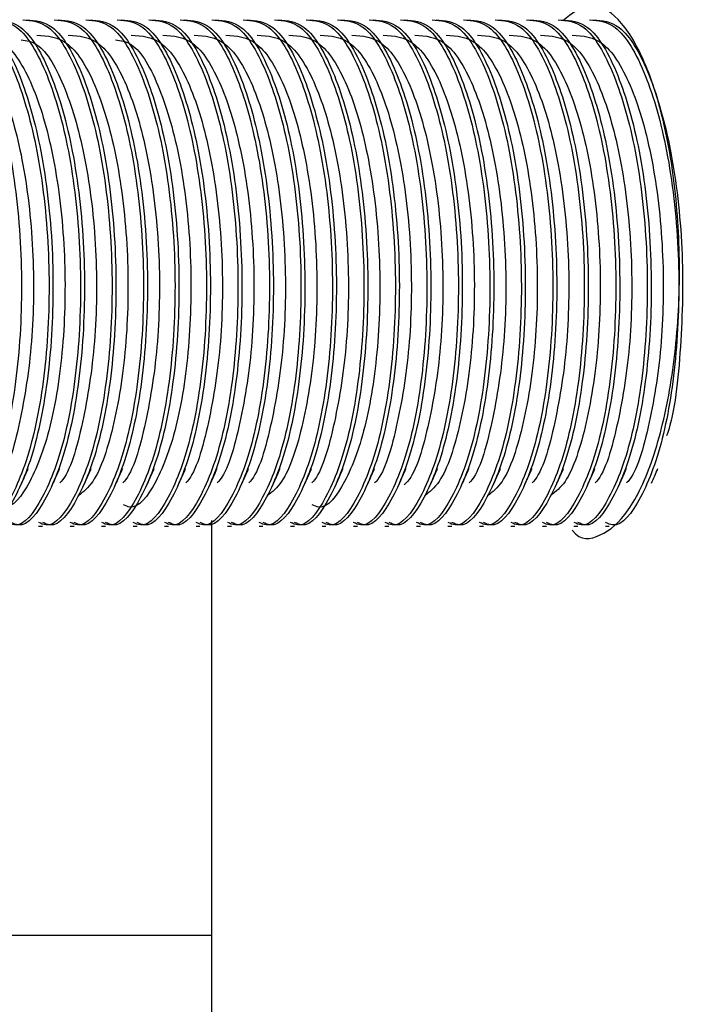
# Model space of a CAD drawing. Header units: millimetres. Extents: x 570 to 981, y 326 to 757.
# Tile 23 of 71: x 867.79 to 870.29, y 424.75 to 428.45. Entities that reach past the tile are written whole.
import ezdxf

# ---------------------------------------------------------------- set-up
doc = ezdxf.new("R2010")
doc.units = ezdxf.units.MM

msp = doc.modelspace()

# ---------------------------------------------------------------- linework, layer by layer
at = {"color": 7, "linetype": 'Continuous', "lineweight": 25}
for p, q in [((867.8598, 426.5454), (867.8746, 426.5454)), ((867.9783, 426.5454), (867.9931, 426.5454)), ((868.0968, 426.5454), (868.1117, 426.5454)), ((868.2154, 426.5454), (868.2302, 426.5454)), ((868.3339, 426.5454), (868.3487, 426.5454)), ((868.4524, 426.5454), (868.4672, 426.5454)), ((868.511, 426.5661), (868.511, 423.0054)), ((868.5709, 426.5454), (868.5857, 426.5454)), ((868.6894, 426.5454), (868.7042, 426.5454)), ((868.808, 426.5454), (868.8228, 426.5454)), ((868.9265, 426.5454), (868.9413, 426.5454)), ((869.045, 426.5454), (869.0598, 426.5454)), ((869.1635, 426.5454), (869.1783, 426.5454)), ((869.282, 426.5454), (869.2968, 426.5454)), ((869.4005, 426.5454), (869.4154, 426.5454)), ((869.5191, 426.5454), (869.5339, 426.5454)), ((869.6376, 426.5454), (869.6524, 426.5454)), ((869.7561, 426.5454), (869.7709, 426.5454)), ((869.8746, 426.5454), (869.8894, 426.5454)), ((869.9931, 426.5454), (870.0079, 426.5454)), ((867.1458, 425.0054), (868.511, 425.0054))]:
    msp.add_line(p, q, dxfattribs=at)
for points, knots in [([(869.8676, 426.5303), (869.8677, 426.5302), (869.8994, 426.4874), (869.9751, 426.5013), (870.0813, 426.5868), (870.1759, 426.7888), (870.2441, 427.0681), (870.2768, 427.3976), (870.2692, 427.7391), (870.2225, 428.054), (870.1432, 428.3077), (870.0427, 428.469), (869.9332, 428.5292), (869.8661, 428.4742), (869.8329, 428.4469)], [0, 0, 0, 0, 0.000344, 0.091381, 0.182376, 0.273392, 0.364462, 0.455532, 0.54655, 0.637544, 0.72858, 0.819658, 0.910713, 1, 1, 1, 1]), ([(867.4594, 428.4517), (867.4921, 428.4488), (867.5678, 428.442), (867.6734, 428.2596), (867.7571, 427.9646), (867.7999, 427.5957), (867.7941, 427.2142), (867.7431, 426.8732), (867.6566, 426.6417), (867.5736, 426.5341), (867.5285, 426.555), (867.5195, 426.5591)], [0, 0, 0, 0, 0.095924, 0.222164, 0.344489, 0.471828, 0.595924, 0.72002, 0.84736, 0.969684, 1, 1, 1, 1]), ([(867.5631, 428.4517), (867.5958, 428.4488), (867.6715, 428.442), (867.7771, 428.2596), (867.8608, 427.9646), (867.9036, 427.5957), (867.8978, 427.2142), (867.8468, 426.8732), (867.7603, 426.6417), (867.6773, 426.5341), (867.6322, 426.555), (867.6232, 426.5591)], [0, 0, 0, 0, 0.095924, 0.222164, 0.344489, 0.471828, 0.595924, 0.72002, 0.84736, 0.969684, 1, 1, 1, 1]), ([(867.5779, 428.4517), (867.6106, 428.4488), (867.6863, 428.442), (867.7919, 428.2596), (867.8756, 427.9646), (867.9184, 427.5957), (867.9127, 427.2142), (867.8616, 426.8732), (867.7751, 426.6417), (867.6921, 426.5341), (867.647, 426.555), (867.638, 426.5591)], [0, 0, 0, 0, 0.095924, 0.222164, 0.344489, 0.471828, 0.595924, 0.72002, 0.84736, 0.969684, 1, 1, 1, 1]), ([(867.6816, 428.4517), (867.7143, 428.4488), (867.79, 428.442), (867.8956, 428.2596), (867.9793, 427.9646), (868.0221, 427.5957), (868.0164, 427.2142), (867.9653, 426.8732), (867.8788, 426.6417), (867.7958, 426.5341), (867.7507, 426.555), (867.7417, 426.5591)], [0, 0, 0, 0, 0.095924, 0.222164, 0.344489, 0.471828, 0.595924, 0.72002, 0.84736, 0.969684, 1, 1, 1, 1]), ([(867.6964, 428.4517), (867.7291, 428.4488), (867.8048, 428.442), (867.9104, 428.2596), (867.9942, 427.9646), (868.037, 427.5957), (868.0312, 427.2142), (867.9801, 426.8732), (867.8936, 426.6417), (867.8106, 426.5341), (867.7655, 426.555), (867.7566, 426.5591)], [0, 0, 0, 0, 0.0959241, 0.222164, 0.3444887, 0.4718279, 0.5959241, 0.7200204, 0.8473595, 0.9696842, 1, 1, 1, 1]), ([(867.8001, 428.4517), (867.8328, 428.4488), (867.9085, 428.442), (868.0141, 428.2596), (868.0979, 427.9646), (868.1407, 427.5957), (868.1349, 427.2142), (868.0838, 426.8732), (867.9973, 426.6417), (867.9143, 426.5341), (867.8692, 426.555), (867.8603, 426.5591)], [0, 0, 0, 0, 0.095924, 0.222164, 0.344489, 0.471828, 0.595924, 0.72002, 0.84736, 0.969684, 1, 1, 1, 1]), ([(867.8149, 428.4517), (867.8476, 428.4488), (867.9233, 428.442), (868.029, 428.2596), (868.1127, 427.9646), (868.1555, 427.5957), (868.1497, 427.2142), (868.0986, 426.8732), (868.0121, 426.6417), (867.9292, 426.5341), (867.884, 426.555), (867.8751, 426.5591)], [0, 0, 0, 0, 0.095924, 0.222164, 0.344489, 0.471828, 0.595924, 0.72002, 0.84736, 0.969684, 1, 1, 1, 1]), ([(867.9186, 428.4517), (867.9513, 428.4488), (868.0271, 428.442), (868.1327, 428.2596), (868.2164, 427.9646), (868.2592, 427.5957), (868.2534, 427.2142), (868.2023, 426.8732), (868.1158, 426.6417), (868.0329, 426.5341), (867.9877, 426.555), (867.9788, 426.5591)], [0, 0, 0, 0, 0.095924, 0.222164, 0.344489, 0.471828, 0.595924, 0.72002, 0.84736, 0.969684, 1, 1, 1, 1]), ([(867.9334, 428.4517), (867.9661, 428.4488), (868.0419, 428.442), (868.1475, 428.2596), (868.2312, 427.9646), (868.274, 427.5957), (868.2682, 427.2142), (868.2171, 426.8732), (868.1306, 426.6417), (868.0477, 426.5341), (868.0026, 426.555), (867.9936, 426.5591)], [0, 0, 0, 0, 0.095924, 0.222164, 0.344489, 0.471828, 0.595924, 0.72002, 0.84736, 0.969684, 1, 1, 1, 1]), ([(868.0371, 428.4517), (868.0698, 428.4488), (868.1456, 428.442), (868.2512, 428.2596), (868.3349, 427.9646), (868.3777, 427.5957), (868.3719, 427.2142), (868.3208, 426.8732), (868.2344, 426.6417), (868.1514, 426.5341), (868.1063, 426.555), (868.0973, 426.5591)], [0, 0, 0, 0, 0.095924, 0.222164, 0.344489, 0.471828, 0.595924, 0.72002, 0.84736, 0.969684, 1, 1, 1, 1]), ([(868.052, 428.4517), (868.0847, 428.4488), (868.1604, 428.442), (868.266, 428.2596), (868.3497, 427.9646), (868.3925, 427.5957), (868.3867, 427.2142), (868.3357, 426.8732), (868.2492, 426.6417), (868.1662, 426.5341), (868.1211, 426.555), (868.1121, 426.5591)], [0, 0, 0, 0, 0.095924, 0.222164, 0.344489, 0.471828, 0.595924, 0.72002, 0.84736, 0.969684, 1, 1, 1, 1]), ([(868.1557, 428.4517), (868.1884, 428.4488), (868.2641, 428.442), (868.3697, 428.2596), (868.4534, 427.9646), (868.4962, 427.5957), (868.4904, 427.2142), (868.4394, 426.8732), (868.3529, 426.6417), (868.2699, 426.5341), (868.2248, 426.555), (868.2158, 426.5591)], [0, 0, 0, 0, 0.095924, 0.222164, 0.344489, 0.471828, 0.595924, 0.72002, 0.84736, 0.969684, 1, 1, 1, 1]), ([(868.1705, 428.4517), (868.2032, 428.4488), (868.2789, 428.442), (868.3845, 428.2596), (868.4682, 427.9646), (868.511, 427.5957), (868.5052, 427.2142), (868.4542, 426.8732), (868.3677, 426.6417), (868.2847, 426.5341), (868.2396, 426.555), (868.2306, 426.5591)], [0, 0, 0, 0, 0.095924, 0.222164, 0.344489, 0.471828, 0.595924, 0.72002, 0.84736, 0.969684, 1, 1, 1, 1]), ([(868.2742, 428.4517), (868.3069, 428.4488), (868.3826, 428.442), (868.4882, 428.2596), (868.5719, 427.9646), (868.6147, 427.5957), (868.6089, 427.2142), (868.5579, 426.8732), (868.4714, 426.6417), (868.3884, 426.5341), (868.3433, 426.555), (868.3343, 426.5591)], [0, 0, 0, 0, 0.095924, 0.222164, 0.344489, 0.471828, 0.595924, 0.72002, 0.84736, 0.969684, 1, 1, 1, 1]), ([(868.289, 428.4517), (868.3217, 428.4488), (868.3974, 428.442), (868.503, 428.2596), (868.5867, 427.9646), (868.6296, 427.5957), (868.6238, 427.2142), (868.5727, 426.8732), (868.4862, 426.6417), (868.4032, 426.5341), (868.3581, 426.555), (868.3491, 426.5591)], [0, 0, 0, 0, 0.095924, 0.222164, 0.344489, 0.471828, 0.595924, 0.72002, 0.84736, 0.969684, 1, 1, 1, 1]), ([(868.3927, 428.4517), (868.4254, 428.4488), (868.5011, 428.442), (868.6067, 428.2596), (868.6904, 427.9646), (868.7333, 427.5957), (868.7275, 427.2142), (868.6764, 426.8732), (868.5899, 426.6417), (868.5069, 426.5341), (868.4618, 426.555), (868.4528, 426.5591)], [0, 0, 0, 0, 0.095924, 0.222164, 0.344489, 0.471828, 0.595924, 0.72002, 0.84736, 0.969684, 1, 1, 1, 1]), ([(868.4075, 428.4517), (868.4402, 428.4488), (868.5159, 428.442), (868.6216, 428.2596), (868.7053, 427.9646), (868.7481, 427.5957), (868.7423, 427.2142), (868.6912, 426.8732), (868.6047, 426.6417), (868.5217, 426.5341), (868.4766, 426.555), (868.4677, 426.5591)], [0, 0, 0, 0, 0.095924, 0.222164, 0.344489, 0.471828, 0.595924, 0.72002, 0.84736, 0.969684, 1, 1, 1, 1]), ([(868.5112, 428.4517), (868.5439, 428.4488), (868.6196, 428.442), (868.7253, 428.2596), (868.809, 427.9646), (868.8518, 427.5957), (868.846, 427.2142), (868.7949, 426.8732), (868.7084, 426.6417), (868.6254, 426.5341), (868.5803, 426.555), (868.5714, 426.5591)], [0, 0, 0, 0, 0.095924, 0.222164, 0.344489, 0.471828, 0.595924, 0.72002, 0.84736, 0.969684, 1, 1, 1, 1]), ([(868.526, 428.4517), (868.5587, 428.4488), (868.6345, 428.442), (868.7401, 428.2596), (868.8238, 427.9646), (868.8666, 427.5957), (868.8608, 427.2142), (868.8097, 426.8732), (868.7232, 426.6417), (868.6403, 426.5341), (868.5951, 426.555), (868.5862, 426.5591)], [0, 0, 0, 0, 0.095924, 0.222164, 0.344489, 0.471828, 0.595924, 0.72002, 0.84736, 0.969684, 1, 1, 1, 1]), ([(868.6297, 428.4517), (868.6624, 428.4488), (868.7382, 428.442), (868.8438, 428.2596), (868.9275, 427.9646), (868.9703, 427.5957), (868.9645, 427.2142), (868.9134, 426.8732), (868.8269, 426.6417), (868.744, 426.5341), (868.6988, 426.555), (868.6899, 426.5591)], [0, 0, 0, 0, 0.095924, 0.222164, 0.344489, 0.471828, 0.595924, 0.72002, 0.84736, 0.969684, 1, 1, 1, 1]), ([(868.6445, 428.4517), (868.6772, 428.4488), (868.753, 428.442), (868.8586, 428.2596), (868.9423, 427.9646), (868.9851, 427.5957), (868.9793, 427.2142), (868.9283, 426.8732), (868.8418, 426.6417), (868.7588, 426.5341), (868.7137, 426.555), (868.7047, 426.5591)], [0, 0, 0, 0, 0.0959241, 0.222164, 0.3444887, 0.4718279, 0.5959241, 0.7200204, 0.8473595, 0.9696842, 1, 1, 1, 1]), ([(868.7482, 428.4517), (868.7809, 428.4488), (868.8567, 428.442), (868.9623, 428.2596), (869.046, 427.9646), (869.0888, 427.5957), (869.083, 427.2142), (869.032, 426.8732), (868.9455, 426.6417), (868.8625, 426.5341), (868.8174, 426.555), (868.8084, 426.5591)], [0, 0, 0, 0, 0.095924, 0.222164, 0.344489, 0.471828, 0.595924, 0.72002, 0.84736, 0.969684, 1, 1, 1, 1]), ([(868.7631, 428.4517), (868.7958, 428.4488), (868.8715, 428.442), (868.9771, 428.2596), (869.0608, 427.9646), (869.1036, 427.5957), (869.0978, 427.2142), (869.0468, 426.8732), (868.9603, 426.6417), (868.8773, 426.5341), (868.8322, 426.555), (868.8232, 426.5591)], [0, 0, 0, 0, 0.095924, 0.222164, 0.344489, 0.471828, 0.595924, 0.72002, 0.84736, 0.969684, 1, 1, 1, 1]), ([(868.8668, 428.4517), (868.8995, 428.4488), (868.9752, 428.442), (869.0808, 428.2596), (869.1645, 427.9646), (869.2073, 427.5957), (869.2015, 427.2142), (869.1505, 426.8732), (869.064, 426.6417), (868.981, 426.5341), (868.9359, 426.555), (868.9269, 426.5591)], [0, 0, 0, 0, 0.095924, 0.222164, 0.344489, 0.471828, 0.595924, 0.72002, 0.84736, 0.969684, 1, 1, 1, 1]), ([(868.8816, 428.4517), (868.9143, 428.4488), (868.99, 428.442), (869.0956, 428.2596), (869.1793, 427.9646), (869.2221, 427.5957), (869.2164, 427.2142), (869.1653, 426.8732), (869.0788, 426.6417), (868.9958, 426.5341), (868.9507, 426.555), (868.9417, 426.5591)], [0, 0, 0, 0, 0.095924, 0.222164, 0.344489, 0.471828, 0.595924, 0.72002, 0.84736, 0.969684, 1, 1, 1, 1]), ([(868.9853, 428.4517), (869.018, 428.4488), (869.0937, 428.442), (869.1993, 428.2596), (869.283, 427.9646), (869.3258, 427.5957), (869.3201, 427.2142), (869.269, 426.8732), (869.1825, 426.6417), (869.0995, 426.5341), (869.0544, 426.555), (869.0454, 426.5591)], [0, 0, 0, 0, 0.0959241, 0.222164, 0.3444887, 0.4718279, 0.5959241, 0.7200204, 0.8473595, 0.9696842, 1, 1, 1, 1]), ([(869.0001, 428.4517), (869.0328, 428.4488), (869.1085, 428.442), (869.2141, 428.2596), (869.2979, 427.9646), (869.3407, 427.5957), (869.3349, 427.2142), (869.2838, 426.8732), (869.1973, 426.6417), (869.1143, 426.5341), (869.0692, 426.555), (869.0603, 426.5591)], [0, 0, 0, 0, 0.095924, 0.222164, 0.344489, 0.471828, 0.595924, 0.72002, 0.84736, 0.969684, 1, 1, 1, 1]), ([(869.1038, 428.4517), (869.1365, 428.4488), (869.2122, 428.442), (869.3178, 428.2596), (869.4016, 427.9646), (869.4444, 427.5957), (869.4386, 427.2142), (869.3875, 426.8732), (869.301, 426.6417), (869.218, 426.5341), (869.1729, 426.555), (869.164, 426.5591)], [0, 0, 0, 0, 0.095924, 0.222164, 0.344489, 0.471828, 0.595924, 0.72002, 0.84736, 0.969684, 1, 1, 1, 1]), ([(869.1186, 428.4517), (869.1513, 428.4488), (869.227, 428.442), (869.3327, 428.2596), (869.4164, 427.9646), (869.4592, 427.5957), (869.4534, 427.2142), (869.4023, 426.8732), (869.3158, 426.6417), (869.2329, 426.5341), (869.1877, 426.555), (869.1788, 426.5591)], [0, 0, 0, 0, 0.095924, 0.222164, 0.344489, 0.471828, 0.595924, 0.72002, 0.84736, 0.969684, 1, 1, 1, 1]), ([(869.2223, 428.4517), (869.255, 428.4488), (869.3308, 428.442), (869.4364, 428.2596), (869.5201, 427.9646), (869.5629, 427.5957), (869.5571, 427.2142), (869.506, 426.8732), (869.4195, 426.6417), (869.3366, 426.5341), (869.2914, 426.555), (869.2825, 426.5591)], [0, 0, 0, 0, 0.095924, 0.222164, 0.344489, 0.471828, 0.595924, 0.72002, 0.84736, 0.969684, 1, 1, 1, 1]), ([(869.2371, 428.4517), (869.2698, 428.4488), (869.3456, 428.442), (869.4512, 428.2596), (869.5349, 427.9646), (869.5777, 427.5957), (869.5719, 427.2142), (869.5208, 426.8732), (869.4343, 426.6417), (869.3514, 426.5341), (869.3062, 426.555), (869.2973, 426.5591)], [0, 0, 0, 0, 0.095924, 0.222164, 0.344489, 0.471828, 0.595924, 0.72002, 0.84736, 0.969684, 1, 1, 1, 1]), ([(869.3408, 428.4517), (869.3735, 428.4488), (869.4493, 428.442), (869.5549, 428.2596), (869.6386, 427.9646), (869.6814, 427.5957), (869.6756, 427.2142), (869.6245, 426.8732), (869.5381, 426.6417), (869.4551, 426.5341), (869.41, 426.555), (869.401, 426.5591)], [0, 0, 0, 0, 0.095924, 0.222164, 0.344489, 0.471828, 0.595924, 0.72002, 0.84736, 0.969684, 1, 1, 1, 1]), ([(869.3557, 428.4517), (869.3884, 428.4488), (869.4641, 428.442), (869.5697, 428.2596), (869.6534, 427.9646), (869.6962, 427.5957), (869.6904, 427.2142), (869.6394, 426.8732), (869.5529, 426.6417), (869.4699, 426.5341), (869.4248, 426.555), (869.4158, 426.5591)], [0, 0, 0, 0, 0.095924, 0.222164, 0.344489, 0.471828, 0.595924, 0.72002, 0.84736, 0.969684, 1, 1, 1, 1]), ([(869.4594, 428.4517), (869.4921, 428.4488), (869.5678, 428.442), (869.6734, 428.2596), (869.7571, 427.9646), (869.7999, 427.5957), (869.7941, 427.2142), (869.7431, 426.8732), (869.6566, 426.6417), (869.5736, 426.5341), (869.5285, 426.555), (869.5195, 426.5591)], [0, 0, 0, 0, 0.095924, 0.222164, 0.344489, 0.471828, 0.595924, 0.72002, 0.84736, 0.969684, 1, 1, 1, 1]), ([(869.4742, 428.4517), (869.5069, 428.4488), (869.5826, 428.442), (869.6882, 428.2596), (869.7719, 427.9646), (869.8147, 427.5957), (869.8089, 427.2142), (869.7579, 426.8732), (869.6714, 426.6417), (869.5884, 426.5341), (869.5433, 426.555), (869.5343, 426.5591)], [0, 0, 0, 0, 0.095924, 0.222164, 0.344489, 0.471828, 0.595924, 0.72002, 0.84736, 0.969684, 1, 1, 1, 1]), ([(869.5779, 428.4517), (869.6106, 428.4488), (869.6863, 428.442), (869.7919, 428.2596), (869.8756, 427.9646), (869.9184, 427.5957), (869.9126, 427.2142), (869.8616, 426.8732), (869.7751, 426.6417), (869.6921, 426.5341), (869.647, 426.555), (869.638, 426.5591)], [0, 0, 0, 0, 0.095924, 0.222164, 0.344489, 0.471828, 0.595924, 0.72002, 0.84736, 0.969684, 1, 1, 1, 1]), ([(869.5927, 428.4517), (869.6254, 428.4488), (869.7011, 428.442), (869.8067, 428.2596), (869.8904, 427.9646), (869.9333, 427.5957), (869.9275, 427.2142), (869.8764, 426.8732), (869.7899, 426.6417), (869.7069, 426.5341), (869.6618, 426.555), (869.6528, 426.5591)], [0, 0, 0, 0, 0.095924, 0.222164, 0.344489, 0.471828, 0.595924, 0.72002, 0.84736, 0.969684, 1, 1, 1, 1]), ([(869.6964, 428.4517), (869.7291, 428.4488), (869.8048, 428.442), (869.9104, 428.2596), (869.9941, 427.9646), (870.037, 427.5957), (870.0312, 427.2142), (869.9801, 426.8732), (869.8936, 426.6417), (869.8106, 426.5341), (869.7655, 426.555), (869.7565, 426.5591)], [0, 0, 0, 0, 0.095924, 0.222164, 0.344489, 0.471828, 0.595924, 0.72002, 0.84736, 0.969684, 1, 1, 1, 1]), ([(869.7112, 428.4517), (869.7439, 428.4488), (869.8196, 428.442), (869.9253, 428.2596), (870.009, 427.9646), (870.0518, 427.5957), (870.046, 427.2142), (869.9949, 426.8732), (869.9084, 426.6417), (869.8254, 426.5341), (869.7803, 426.555), (869.7714, 426.5591)], [0, 0, 0, 0, 0.095924, 0.222164, 0.344489, 0.471828, 0.595924, 0.72002, 0.84736, 0.969684, 1, 1, 1, 1]), ([(869.8149, 428.4517), (869.8476, 428.4488), (869.9233, 428.442), (870.029, 428.2596), (870.1127, 427.9646), (870.1555, 427.5957), (870.1497, 427.2142), (870.0986, 426.8732), (870.0121, 426.6417), (869.9291, 426.5341), (869.884, 426.555), (869.8751, 426.5591)], [0, 0, 0, 0, 0.095924, 0.222164, 0.344489, 0.471828, 0.595924, 0.72002, 0.84736, 0.969684, 1, 1, 1, 1]), ([(869.8297, 428.4517), (869.8624, 428.4488), (869.9382, 428.442), (870.0438, 428.2596), (870.1275, 427.9646), (870.1703, 427.5957), (870.1645, 427.2142), (870.1134, 426.8732), (870.0269, 426.6417), (869.944, 426.5341), (869.8988, 426.555), (869.8899, 426.5591)], [0, 0, 0, 0, 0.095924, 0.222164, 0.344489, 0.471828, 0.595924, 0.72002, 0.84736, 0.969684, 1, 1, 1, 1]), ([(869.9334, 428.4517), (869.9661, 428.4488), (870.0419, 428.442), (870.1475, 428.2596), (870.2312, 427.9646), (870.274, 427.5957), (870.2682, 427.2142), (870.2171, 426.8732), (870.1306, 426.6417), (870.0477, 426.5341), (870.0025, 426.555), (869.9936, 426.5591)], [0, 0, 0, 0, 0.095924, 0.222164, 0.344489, 0.471828, 0.595924, 0.72002, 0.84736, 0.969684, 1, 1, 1, 1]), ([(869.9482, 428.4517), (869.9809, 428.4488), (870.0567, 428.442), (870.1623, 428.2595), (870.2458, 427.9651), (870.2894, 427.5937), (870.2807, 427.2216), (870.2538, 426.9683), (870.2245, 426.8881), (870.2235, 426.8852)], [0, 0, 0, 0, 0.132388, 0.306616, 0.47544, 0.651185, 0.822454, 0.993723, 1, 1, 1, 1]), ([(867.5569, 428.3757), (867.577, 428.373), (867.637, 428.3648), (867.7259, 428.2049), (867.8043, 427.9325), (867.8445, 427.59), (867.84, 427.2319), (867.7918, 426.9284), (867.7399, 426.7445), (867.7043, 426.7102), (867.7025, 426.7085)], [0, 0, 0, 0, 0.076844, 0.230531, 0.379451, 0.534477, 0.685554, 0.836631, 0.991657, 1, 1, 1, 1]), ([(867.616, 428.3937), (867.6563, 428.3913), (867.7368, 428.3866), (867.8446, 428.2076), (867.9228, 427.9319), (867.9631, 427.5895), (867.9583, 427.2347), (867.9113, 426.9177), (867.8315, 426.7026), (867.7547, 426.6026), (867.7131, 426.6219), (867.7048, 426.6257)], [0, 0, 0, 0, 0.1225515, 0.2451031, 0.3638532, 0.4874721, 0.6079423, 0.7284126, 0.8520314, 0.9707816, 1, 1, 1, 1]), ([(867.794, 428.3757), (867.814, 428.373), (867.8741, 428.3648), (867.9629, 428.2049), (868.0413, 427.9325), (868.0816, 427.59), (868.077, 427.2319), (868.0288, 426.9284), (867.9769, 426.7445), (867.9414, 426.7102), (867.9395, 426.7085)], [0, 0, 0, 0, 0.076844, 0.230531, 0.379451, 0.534477, 0.685554, 0.836631, 0.991657, 1, 1, 1, 1]), ([(867.8531, 428.3937), (867.8933, 428.3913), (867.9739, 428.3866), (868.0816, 428.2076), (868.1598, 427.9318), (868.2002, 427.5899), (868.1954, 427.2332), (868.148, 426.9234), (868.0808, 426.7156), (868.0274, 426.6739), (868.0087, 426.6592)], [0, 0, 0, 0, 0.1333224, 0.2666447, 0.3958316, 0.5303151, 0.6613732, 0.7924314, 0.9269148, 1, 1, 1, 1]), ([(867.9716, 428.3937), (868.0119, 428.3913), (868.0924, 428.3866), (868.2001, 428.2076), (868.2783, 427.9317), (868.3186, 427.5902), (868.3141, 427.2319), (868.2658, 426.9284), (868.214, 426.7445), (868.1784, 426.7102), (868.1766, 426.7085)], [0, 0, 0, 0, 0.1427201, 0.2854402, 0.4237334, 0.5676965, 0.7079928, 0.8482891, 0.9922522, 1, 1, 1, 1]), ([(868.1495, 428.3757), (868.1695, 428.373), (868.2296, 428.3649), (868.3185, 428.2048), (868.3969, 427.9327), (868.4372, 427.5893), (868.4323, 427.2347), (868.3854, 426.9177), (868.3055, 426.7026), (868.2288, 426.6026), (868.1871, 426.6219), (868.1789, 426.6257)], [0, 0, 0, 0, 0.065276, 0.195827, 0.322328, 0.454017, 0.582351, 0.710685, 0.842373, 0.968874, 1, 1, 1, 1]), ([(868.2086, 428.3937), (868.2489, 428.3913), (868.3294, 428.3866), (868.4372, 428.2076), (868.5154, 427.9317), (868.5557, 427.5902), (868.5511, 427.2319), (868.5029, 426.9284), (868.451, 426.7445), (868.4154, 426.7102), (868.4136, 426.7085)], [0, 0, 0, 0, 0.14272, 0.28544, 0.423733, 0.567696, 0.707993, 0.848289, 0.992252, 1, 1, 1, 1]), ([(868.3272, 428.3937), (868.3674, 428.3913), (868.448, 428.3866), (868.5557, 428.2076), (868.6339, 427.9317), (868.6742, 427.5902), (868.6696, 427.2319), (868.6214, 426.9284), (868.5695, 426.7445), (868.5339, 426.7102), (868.5321, 426.7085)], [0, 0, 0, 0, 0.14272, 0.28544, 0.423733, 0.567696, 0.707993, 0.848289, 0.992252, 1, 1, 1, 1]), ([(868.4457, 428.3937), (868.4859, 428.3913), (868.5665, 428.3866), (868.6742, 428.2076), (868.7524, 427.9317), (868.7927, 427.5902), (868.7881, 427.2319), (868.7399, 426.9284), (868.6881, 426.7445), (868.6525, 426.7102), (868.6507, 426.7085)], [0, 0, 0, 0, 0.1427201, 0.2854402, 0.4237334, 0.5676965, 0.7079928, 0.8482891, 0.9922522, 1, 1, 1, 1]), ([(868.5642, 428.3937), (868.6045, 428.3913), (868.685, 428.3866), (868.7927, 428.2076), (868.8709, 427.9318), (868.9113, 427.5899), (868.9065, 427.2332), (868.8591, 426.9234), (868.7919, 426.7156), (868.7385, 426.6739), (868.7198, 426.6592)], [0, 0, 0, 0, 0.133322, 0.266645, 0.395832, 0.530315, 0.661373, 0.792431, 0.926915, 1, 1, 1, 1]), ([(868.6827, 428.3937), (868.723, 428.3913), (868.8035, 428.3866), (868.9112, 428.2076), (868.9894, 427.9317), (869.0297, 427.5902), (869.0252, 427.2319), (868.977, 426.9284), (868.9251, 426.7445), (868.8895, 426.7102), (868.8877, 426.7085)], [0, 0, 0, 0, 0.14272, 0.28544, 0.423733, 0.567696, 0.707993, 0.848289, 0.992252, 1, 1, 1, 1]), ([(868.8012, 428.3937), (868.8415, 428.3913), (868.922, 428.3866), (869.0298, 428.2076), (869.1079, 427.9319), (869.1483, 427.5895), (869.1434, 427.2347), (869.0965, 426.9177), (869.0166, 426.7026), (868.9399, 426.6026), (868.8983, 426.6219), (868.89, 426.6257)], [0, 0, 0, 0, 0.1225515, 0.2451031, 0.3638532, 0.4874721, 0.6079423, 0.7284126, 0.8520314, 0.9707816, 1, 1, 1, 1]), ([(868.9197, 428.3937), (868.96, 428.3913), (869.0405, 428.3866), (869.1483, 428.2076), (869.2265, 427.9317), (869.2668, 427.5902), (869.2622, 427.2319), (869.214, 426.9284), (869.1621, 426.7445), (869.1265, 426.7102), (869.1247, 426.7085)], [0, 0, 0, 0, 0.14272, 0.28544, 0.423733, 0.567696, 0.707993, 0.848289, 0.992252, 1, 1, 1, 1]), ([(869.0383, 428.3937), (869.0785, 428.3913), (869.1591, 428.3866), (869.2668, 428.2076), (869.345, 427.9317), (869.3853, 427.5902), (869.3807, 427.2321), (869.3327, 426.9273), (869.2785, 426.7406), (869.2403, 426.7053), (869.2361, 426.7014)], [0, 0, 0, 0, 0.141287, 0.282573, 0.419477, 0.561994, 0.700881, 0.839769, 0.982286, 1, 1, 1, 1]), ([(869.1568, 428.3937), (869.197, 428.3913), (869.2776, 428.3866), (869.3853, 428.2076), (869.4635, 427.9318), (869.5039, 427.5899), (869.4991, 427.2332), (869.4517, 426.9234), (869.3845, 426.7156), (869.3311, 426.6739), (869.3124, 426.6592)], [0, 0, 0, 0, 0.133322, 0.266645, 0.395832, 0.530315, 0.661373, 0.792431, 0.926915, 1, 1, 1, 1]), ([(869.2753, 428.3937), (869.3156, 428.3913), (869.3961, 428.3866), (869.5038, 428.2076), (869.582, 427.9317), (869.6223, 427.5902), (869.6178, 427.2319), (869.5695, 426.9284), (869.5177, 426.7445), (869.4821, 426.7102), (869.4803, 426.7085)], [0, 0, 0, 0, 0.1427201, 0.2854402, 0.4237334, 0.5676965, 0.7079928, 0.8482891, 0.9922522, 1, 1, 1, 1]), ([(869.3938, 428.3937), (869.4341, 428.3913), (869.5146, 428.3866), (869.6223, 428.2076), (869.7005, 427.9318), (869.7409, 427.5899), (869.7361, 427.2332), (869.6888, 426.9234), (869.6215, 426.7156), (869.5682, 426.6739), (869.5494, 426.6592)], [0, 0, 0, 0, 0.133322, 0.266645, 0.395832, 0.530315, 0.661373, 0.792431, 0.926915, 1, 1, 1, 1]), ([(869.5123, 428.3937), (869.5526, 428.3913), (869.6331, 428.3866), (869.7409, 428.2076), (869.8191, 427.9317), (869.8594, 427.5902), (869.8548, 427.2319), (869.8066, 426.9284), (869.7547, 426.7445), (869.7191, 426.7102), (869.7173, 426.7085)], [0, 0, 0, 0, 0.14272, 0.28544, 0.423733, 0.567696, 0.707993, 0.848289, 0.992252, 1, 1, 1, 1]), ([(869.6309, 428.3937), (869.6711, 428.3913), (869.7516, 428.3866), (869.8594, 428.2076), (869.9376, 427.9318), (869.9779, 427.5899), (869.9731, 427.2331), (869.9258, 426.9235), (869.8592, 426.717), (869.8067, 426.6756), (869.7888, 426.6615)], [0, 0, 0, 0, 0.133737, 0.267475, 0.397064, 0.531966, 0.663432, 0.794898, 0.9298, 1, 1, 1, 1]), ([(869.7494, 428.3937), (869.7896, 428.3913), (869.8702, 428.3866), (869.9779, 428.2076), (870.0561, 427.9317), (870.0964, 427.5902), (870.0918, 427.2319), (870.0436, 426.9284), (869.9918, 426.7445), (869.9562, 426.7102), (869.9543, 426.7085)], [0, 0, 0, 0, 0.14272, 0.28544, 0.423733, 0.567696, 0.707993, 0.848289, 0.992252, 1, 1, 1, 1]), ([(869.8679, 428.3937), (869.9082, 428.3913), (869.9887, 428.3866), (870.0964, 428.2076), (870.1746, 427.9317), (870.2149, 427.5902), (870.2104, 427.2319), (870.1621, 426.9284), (870.1103, 426.7445), (870.0747, 426.7102), (870.0729, 426.7085)], [0, 0, 0, 0, 0.14272, 0.28544, 0.423733, 0.567696, 0.707993, 0.848289, 0.992252, 1, 1, 1, 1]), ([(867.7962, 426.7072), (867.8003, 426.7163), (867.8084, 426.7345), (867.8166, 426.7528), (867.8207, 426.7619)], [0, 0, 0, 0, 0.5000122, 1, 1, 1, 1]), ([(867.9148, 426.7072), (867.9188, 426.7163), (867.9269, 426.7345), (867.9351, 426.7528), (867.9392, 426.7619)], [0, 0, 0, 0, 0.500012, 1, 1, 1, 1]), ([(868.0333, 426.7072), (868.0373, 426.7163), (868.0455, 426.7345), (868.0536, 426.7528), (868.0577, 426.7619)], [0, 0, 0, 0, 0.500012, 1, 1, 1, 1]), ([(868.1518, 426.7072), (868.1559, 426.7163), (868.164, 426.7345), (868.1721, 426.7528), (868.1762, 426.7619)], [0, 0, 0, 0, 0.500012, 1, 1, 1, 1]), ([(868.2703, 426.7072), (868.2744, 426.7163), (868.2825, 426.7345), (868.2907, 426.7528), (868.2947, 426.7619)], [0, 0, 0, 0, 0.500012, 1, 1, 1, 1]), ([(868.3888, 426.7072), (868.3929, 426.7163), (868.401, 426.7345), (868.4092, 426.7528), (868.4133, 426.7619)], [0, 0, 0, 0, 0.5000122, 1, 1, 1, 1]), ([(868.5073, 426.7072), (868.5114, 426.7163), (868.5195, 426.7345), (868.5277, 426.7528), (868.5318, 426.7619)], [0, 0, 0, 0, 0.500012, 1, 1, 1, 1]), ([(868.6259, 426.7072), (868.6299, 426.7163), (868.6381, 426.7345), (868.6462, 426.7528), (868.6503, 426.7619)], [0, 0, 0, 0, 0.500012, 1, 1, 1, 1]), ([(868.7444, 426.7072), (868.7484, 426.7163), (868.7566, 426.7345), (868.7647, 426.7528), (868.7688, 426.7619)], [0, 0, 0, 0, 0.5000122, 1, 1, 1, 1]), ([(868.8629, 426.7072), (868.867, 426.7163), (868.8751, 426.7345), (868.8832, 426.7528), (868.8873, 426.7619)], [0, 0, 0, 0, 0.500012, 1, 1, 1, 1]), ([(868.9814, 426.7072), (868.9855, 426.7163), (868.9936, 426.7345), (869.0018, 426.7528), (869.0058, 426.7619)], [0, 0, 0, 0, 0.500012, 1, 1, 1, 1]), ([(869.0999, 426.7072), (869.104, 426.7163), (869.1121, 426.7345), (869.1203, 426.7528), (869.1244, 426.7619)], [0, 0, 0, 0, 0.500012, 1, 1, 1, 1]), ([(869.2185, 426.7072), (869.2225, 426.7163), (869.2306, 426.7345), (869.2388, 426.7528), (869.2429, 426.7619)], [0, 0, 0, 0, 0.500012, 1, 1, 1, 1]), ([(869.337, 426.7072), (869.341, 426.7163), (869.3492, 426.7345), (869.3573, 426.7528), (869.3614, 426.7619)], [0, 0, 0, 0, 0.500012, 1, 1, 1, 1]), ([(869.4555, 426.7072), (869.4596, 426.7163), (869.4677, 426.7345), (869.4758, 426.7528), (869.4799, 426.7619)], [0, 0, 0, 0, 0.500012, 1, 1, 1, 1]), ([(869.574, 426.7072), (869.5781, 426.7163), (869.5862, 426.7345), (869.5944, 426.7528), (869.5984, 426.7619)], [0, 0, 0, 0, 0.500012, 1, 1, 1, 1]), ([(869.6925, 426.7072), (869.6966, 426.7163), (869.7047, 426.7345), (869.7129, 426.7528), (869.717, 426.7619)], [0, 0, 0, 0, 0.500012, 1, 1, 1, 1]), ([(869.811, 426.7072), (869.8151, 426.7163), (869.8232, 426.7345), (869.8314, 426.7528), (869.8355, 426.7619)], [0, 0, 0, 0, 0.5000122, 1, 1, 1, 1]), ([(869.9296, 426.7072), (869.9336, 426.7163), (869.9418, 426.7345), (869.9499, 426.7528), (869.954, 426.7619)], [0, 0, 0, 0, 0.500012, 1, 1, 1, 1]), ([(870.0481, 426.7072), (870.0521, 426.7163), (870.0603, 426.7345), (870.0684, 426.7528), (870.0725, 426.7619)], [0, 0, 0, 0, 0.500012, 1, 1, 1, 1]), ([(870.1666, 426.7072), (870.1707, 426.7163), (870.1788, 426.7345), (870.1869, 426.7528), (870.191, 426.7619)], [0, 0, 0, 0, 0.5000122, 1, 1, 1, 1])]:
    msp.add_open_spline(points, degree=3, knots=knots, dxfattribs=at)

doc.saveas('drawing.dxf')
